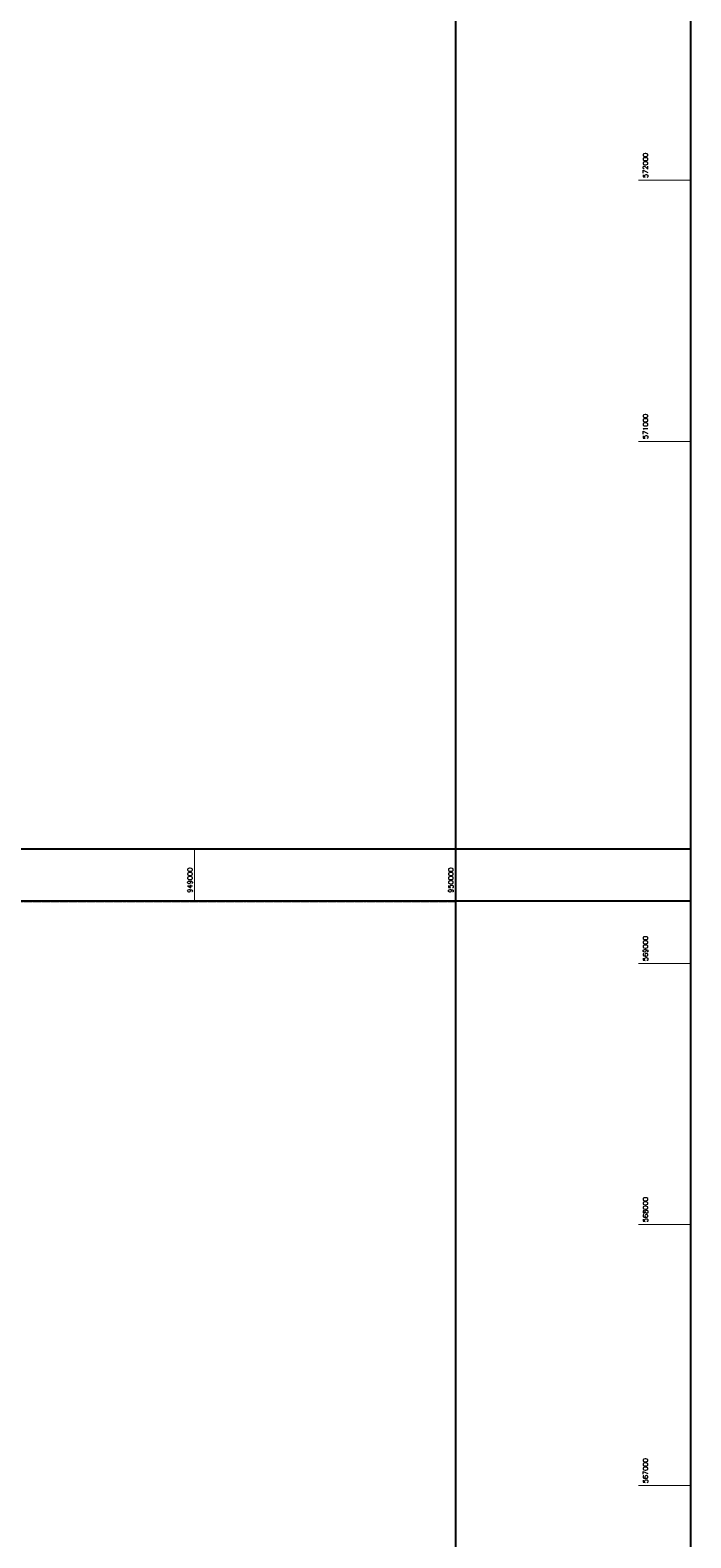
# Model space of a CAD drawing. Header units: feet. Extents: x 923032 to 950902, y 470215 to 606658.
# Tile 48 of 66: x 948370 to 950902, y 566800 to 572575. Entities that reach past the tile are written whole.
import ezdxf

# ---------------------------------------------------------------- set-up
doc = ezdxf.new("R2010")
doc.units = ezdxf.units.FT
doc.header["$MEASUREMENT"] = 0
doc.header["$XCLIPFRAME"] = 0
doc.linetypes.add('DASHED', pattern=[0.75, 0.5, -0.25])
doc.linetypes.add('DASHED2', pattern=[0.375, 0.25, -0.125])
doc.layers.add('ALIGNSPACE-24x36', color=1, linetype='DASHED2', plot=False)
for name, color, linetype in [('GRID-LABELS-X', 7, 'Continuous'), ('GRID-LABELS-Y', 7, 'Continuous'), ('GRID-TICKS-X', 7, 'Continuous'), ('GRID-TICKS-Y', 7, 'Continuous'), ('MATCHLINE', 7, 'DASHED')]:
    doc.layers.add(name, color=color, linetype=linetype)
doc.layers.add('MrSID', color=251, linetype='Continuous', transparency=0.2)
doc.styles.get("Standard").update_dxf_attribs({"font": 'simplex.shx'})
picture_1 = doc.add_image_def('image8.sid', size_in_pixel=(6313, 6971))

msp = doc.modelspace()

# ---------------------------------------------------------------- linework, layer by layer
at = {"layer": 'ALIGNSPACE-24x36'}
for points in [[(944000, 573495.1), (950900.2, 573495.1), (950900.2, 569239.3), (944000, 569239.3)], [(944000, 569439.3), (950900.2, 569439.3), (950900.2, 565183.4), (944000, 565183.4)]]:
    msp.add_lwpolyline(points, close=True, dxfattribs=at)
at = {"layer": 'GRID-TICKS-X', "const_width": 4, "flags": 128}
for points in [[(949000, 569439.3), (949000, 569239.3)], [(950000, 569439.3), (950000, 569239.3)]]:
    msp.add_lwpolyline(points, dxfattribs=at)
at = {"layer": 'GRID-TICKS-Y', "const_width": 4, "flags": 128}
for points in [[(950700.2, 572000), (950900.2, 572000)], [(950700.2, 571000), (950900.2, 571000)], [(950700.2, 569000), (950900.2, 569000)], [(950700.2, 568000), (950900.2, 568000)], [(950700.2, 567000), (950900.2, 567000)]]:
    msp.add_lwpolyline(points, dxfattribs=at)
at = {"layer": 'MATCHLINE'}
for p, q in [((944000, 569439.3), (950000, 569439.3)), ((944000, 569239.3), (950000, 569239.3))]:
    msp.add_line(p, q, dxfattribs=at)

# ---------------------------------------------------------------- texts
at = {"layer": 'GRID-LABELS-X'}
for s, p in [('949000', (948991.6, 569270.7)), ('950000', (949991.6, 569270.7))]:
    msp.add_text(s, height=18.75, rotation=90, dxfattribs=at).set_placement(p)
at = {"layer": 'GRID-LABELS-Y'}
for s, p in [('572000', (950737.6, 572008.7)), ('571000', (950737.6, 571008.7)), ('569000', (950737.6, 569008.7)), ('568000', (950737.6, 568008.7)), ('567000', (950737.6, 567008.7))]:
    msp.add_text(s, height=18.75, rotation=90, dxfattribs=at).set_placement(p)

# ---------------------------------------------------------------- pictures from other files: only their frames are drawn
at = {"layer": 'MrSID'}
image = msp.add_image(picture_1, insert=(943713.8, 561212.1), size_in_units=(20711.9, 22870.7), dxfattribs=at)
image.set_boundary_path([(45.715, -0.5), (1915.535, 6970.5)])

doc.saveas('drawing.dxf')
